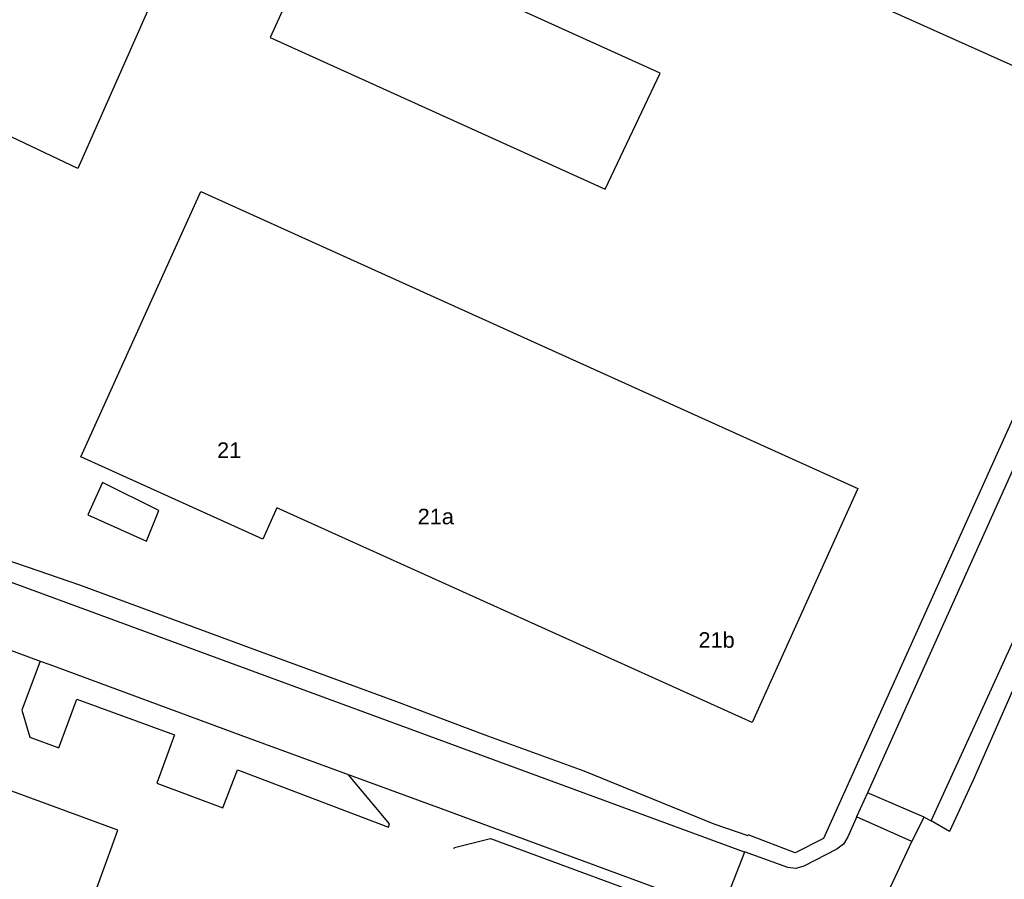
# Model space of a CAD drawing. Extents: x 158343 to 162498, y 431347 to 434500.
# Tile 87 of 220: x 159392 to 159487, y 434124 to 434207. Entities that reach past the tile are written whole.
import ezdxf

# ---------------------------------------------------------------- set-up
doc = ezdxf.new("R2010")
doc.units = 0
doc.header["$LTSCALE"] = 10
doc.header["$MEASUREMENT"] = 0
for name, color, linetype in [('44_plafonds', 8, 'CONTINUOUS'), ('47_binneninrichting', 8, 'CONTINUOUS'), ('HUISNUM', 7, 'CONTINUOUS')]:
    doc.layers.add(name, color=color, linetype=linetype)
doc.styles.add('Style-STANDARD', font='arial.ttf')

msp = doc.modelspace()

# ---------------------------------------------------------------- linework, layer by layer
at = {"layer": '44_plafonds', "flags": 128}
for points in [[(159475.552, 434245.421), (159473.988, 434241.932), (159503.455, 434228.728), (159491.015, 434200.969), (159427.159, 434229.584), (159443.682, 434266.457), (159454.474, 434261.621)], [(159397.956, 434192.299), (159381.923, 434199.889), (159384.142, 434205.075), (159389.091, 434202.731), (159396.093, 434218.185), (159407.17, 434213.119), (159397.956, 434192.299)], [(159448.86, 434190.32), (159454.14, 434201.51), (159421.65, 434216.24), (159416.52, 434204.96), (159448.86, 434190.32)], [(159473.223, 434161.441), (159463.025, 434138.865), (159417.17, 434159.579), (159415.806, 434156.558), (159398.25, 434164.489), (159409.812, 434190.084), (159473.223, 434161.441)], [(159404.58, 434156.36), (159405.78, 434159.33), (159400.35, 434162.03), (159398.91, 434158.91), (159404.58, 434156.36)], [(159390.54, 434097.44), (159401.82, 434128.49), (159344.67, 434149.49), (159333.18, 434118.41), (159390.54, 434097.44)]]:
    msp.add_lwpolyline(points, dxfattribs=at)
at = {"layer": '47_binneninrichting', "flags": 128}
for points in [[(159549.125, 434298.801), (159540.924, 434280.523), (159518.965, 434231.704), (159510.455, 434212.771), (159506.84, 434204.71), (159474.157, 434132.087)], [(159479.621, 434129.739), (159480.308, 434129.374), (159484.986, 434139.583), (159490.364, 434151.439), (159497.264, 434166.764), (159503.7, 434181.17), (159508.562, 434191.859), (159515.104, 434206.457), (159522.072, 434221.757), (159529.637, 434238.401), (159537.196, 434255.454), (159543.448, 434269.298), (159548.729, 434281.274), (159556.045, 434297.059)], [(159540.165, 434285.75), (159521.312, 434243.773), (159522.097, 434243.456), (159517.375, 434233.002), (159508.339, 434212.917), (159506.507, 434212.436), (159504.094, 434206.988), (159505.223, 434205.89), (159469.932, 434127.671), (159467.168, 434126.297), (159462.64, 434128.02)], [(159507.583, 434185.168), (159500.503, 434169.068), (159493.148, 434152.725), (159493.79, 434147.91), (159492.394, 434145.001), (159488.923, 434143.699), (159484.378, 434133.293), (159482.073, 434128.339), (159480.308, 434129.374)], [(159370.998, 434161.774), (159384.9, 434156.69), (159398.13, 434152.16), (159415.2, 434145.83), (159428.7, 434140.88), (159437.22, 434137.67), (159446.79, 434134.19), (159459.33, 434129.09), (159462.626, 434127.977)], [(159462.305, 434126.374), (159371.931, 434159.566)], [(159389.535, 434146.566), (159394.324, 434144.793)], [(159394.324, 434144.793), (159392.546, 434140.066), (159393.318, 434137.466), (159396.124, 434136.412), (159397.863, 434141.133), (159407.275, 434137.688), (159405.575, 434133.018), (159411.939, 434130.641), (159413.361, 434134.296), (159413.707, 434134.165), (159427.932, 434128.765)], [(159394.324, 434144.793), (159395.25, 434144.45), (159413.7, 434137.64), (159433.02, 434130.56), (159454.47, 434122.67), (159457.954, 434121.375)], [(159427.932, 434128.765), (159428.043, 434129.082), (159424.09, 434133.833)], [(159474.157, 434132.087), (159473.112, 434129.765)], [(159479.621, 434129.739), (159474.157, 434132.087)], [(159473.112, 434129.765), (159473.026, 434129.573), (159472.253, 434127.839)], [(159478.432, 434127.371), (159473.112, 434129.765)], [(159478.432, 434127.371), (159479.621, 434129.739)], [(159434.273, 434126.683), (159434.312, 434126.795), (159437.774, 434127.679), (159457.636, 434120.358), (159457.954, 434121.375)], [(159472.253, 434127.839), (159471.84, 434127.142), (159471.205, 434126.639)], [(159474.078, 434118.026), (159478.432, 434127.371)], [(159462.305, 434126.374), (159460.245, 434121.088), (159462.301, 434120.341)], [(159466.479, 434124.879), (159462.301, 434126.405)], [(159471.205, 434126.639), (159468.011, 434125.008)], [(159468.011, 434125.008), (159467.259, 434124.783), (159466.479, 434124.879)]]:
    msp.add_lwpolyline(points, dxfattribs=at)

# ---------------------------------------------------------------- texts
at = {"layer": 'HUISNUM', "style": 'Style-STANDARD'}
for s, p in [('21', (159411.394, 434164.39)), ('21a', (159430.752, 434157.987)), ('21b', (159457.852, 434146.075))]:
    msp.add_text(s, height=1.5, dxfattribs=at).set_placement(p)

doc.saveas('drawing.dxf')
